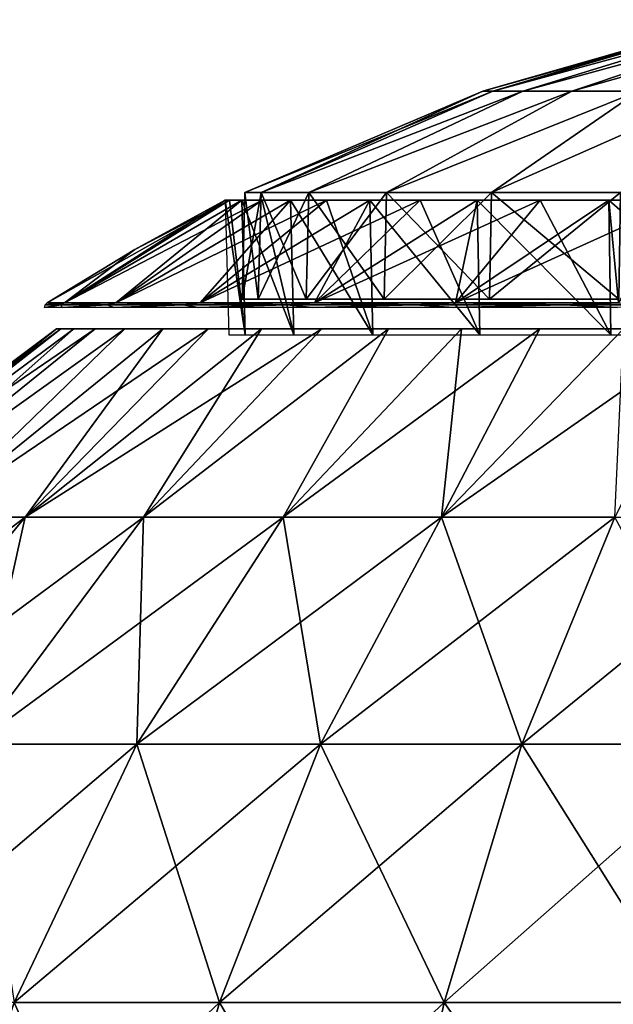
# Model space of a CAD drawing. Header units: millimetres. Extents: x -80 to 80, y -103 to 69.
# Tile 7 of 26: x -44 to -22, y 19 to 56. Entities that reach past the tile are written whole.
import ezdxf

# ---------------------------------------------------------------- set-up
doc = ezdxf.new("R2010")
doc.units = ezdxf.units.MM
doc.header["$LTSCALE"] = 65.185185
for name, color, linetype in [('10', 7, 'CONTINUOUS'), ('11', 7, 'CONTINUOUS'), ('12', 7, 'CONTINUOUS'), ('13', 7, 'CONTINUOUS'), ('5', 7, 'CONTINUOUS'), ('6', 7, 'CONTINUOUS'), ('7', 7, 'CONTINUOUS'), ('8', 7, 'CONTINUOUS'), ('9', 7, 'CONTINUOUS')]:
    doc.layers.add(name, color=color, linetype=linetype)

msp = doc.modelspace()

# ---------------------------------------------------------------- linework, layer by layer
at = {"layer": '10', "color": 5, "linetype": 'Continuous', "true_color": 0x0303ff}
for points in [[(-43.408, 45.729, 44), (-40.072, 47.762, 44), (-36.484, 49.63, 40.619), (-43.408, 45.729, 44)], [(-42.749, 45.729, 36.462), (-43.408, 45.729, 44), (-36.484, 49.63, 40.619), (-42.749, 45.729, 36.462)], [(-40.79, 45.729, 29.154), (-42.749, 45.729, 36.462), (-35.242, 49.63, 33.973), (-40.79, 45.729, 29.154)], [(-35.242, 49.63, 33.973), (-42.749, 45.729, 36.462), (-36.016, 49.63, 37.267), (-35.242, 49.63, 33.973)], [(-36.016, 49.63, 37.267), (-42.749, 45.729, 36.462), (-36.484, 49.63, 40.619), (-36.016, 49.63, 37.267)], [(-37.593, 45.729, 22.296), (-40.79, 45.729, 29.154), (-32.799, 49.63, 27.668), (-37.593, 45.729, 22.296)], [(-32.799, 49.63, 27.668), (-40.79, 45.729, 29.154), (-34.166, 49.63, 30.764), (-32.799, 49.63, 27.668)], [(-34.166, 49.63, 30.764), (-40.79, 45.729, 29.154), (-35.242, 49.63, 33.973), (-34.166, 49.63, 30.764)], [(-40.072, 47.762, 44), (-36.64, 49.63, 44), (-36.484, 49.63, 40.619), (-40.072, 47.762, 44)], [(-31.152, 49.63, 24.711), (-37.593, 45.729, 22.296), (-32.799, 49.63, 27.668), (-31.152, 49.63, 24.711)], [(-29.24, 49.63, 21.919), (-37.593, 45.729, 22.296), (-31.152, 49.63, 24.711), (-29.24, 49.63, 21.919)], [(-33.253, 45.729, 16.098), (-37.593, 45.729, 22.296), (-29.24, 49.63, 21.919), (-33.253, 45.729, 16.098)], [(-27.902, 45.729, 10.747), (-33.253, 45.729, 16.098), (-24.684, 49.63, 16.922), (-27.902, 45.729, 10.747)], [(-27.077, 49.63, 19.316), (-33.253, 45.729, 16.098), (-29.24, 49.63, 21.919), (-27.077, 49.63, 19.316)], [(-24.684, 49.63, 16.922), (-33.253, 45.729, 16.098), (-27.077, 49.63, 19.316), (-24.684, 49.63, 16.922)], [(-22.081, 49.63, 14.76), (-27.902, 45.729, 10.747), (-24.684, 49.63, 16.922), (-22.081, 49.63, 14.76)], [(-19.289, 49.63, 12.848), (-27.902, 45.729, 10.747), (-22.081, 49.63, 14.76), (-19.289, 49.63, 12.848)], [(-21.704, 45.729, 6.407), (-27.902, 45.729, 10.747), (-19.289, 49.63, 12.848), (-21.704, 45.729, 6.407)]]:
    msp.add_3dface(points, dxfattribs=at)
at = {"layer": '11', "color": 5, "linetype": 'Continuous', "true_color": 0x0303ff}
for points in [[(-42.839, 45.561, 36.446), (-43.5, 45.561, 44), (-42.883, 45.657, 36.844), (-42.839, 45.561, 36.446)], [(-42.883, 45.657, 36.844), (-43.5, 45.561, 44), (-43.476, 45.657, 44), (-42.883, 45.657, 36.844)], [(-42.749, 45.729, 36.462), (-42.883, 45.657, 36.844), (-43.476, 45.657, 44), (-42.749, 45.729, 36.462)], [(-43.408, 45.729, 44), (-42.749, 45.729, 36.462), (-43.476, 45.657, 44), (-43.408, 45.729, 44)], [(-42.749, 45.729, 36.462), (-41.12, 45.657, 29.884), (-42.883, 45.657, 36.844), (-42.749, 45.729, 36.462)], [(-41.12, 45.657, 29.884), (-42.839, 45.561, 36.446), (-42.883, 45.657, 36.844), (-41.12, 45.657, 29.884)], [(-40.877, 45.561, 29.122), (-42.839, 45.561, 36.446), (-41.12, 45.657, 29.884), (-40.877, 45.561, 29.122)], [(-42.749, 45.729, 36.462), (-40.79, 45.729, 29.154), (-41.12, 45.657, 29.884), (-42.749, 45.729, 36.462)], [(-40.79, 45.729, 29.154), (-38.236, 45.657, 23.308), (-41.12, 45.657, 29.884), (-40.79, 45.729, 29.154)], [(-38.236, 45.657, 23.308), (-40.877, 45.561, 29.122), (-41.12, 45.657, 29.884), (-38.236, 45.657, 23.308)], [(-37.672, 45.561, 22.25), (-40.877, 45.561, 29.122), (-38.236, 45.657, 23.308), (-37.672, 45.561, 22.25)], [(-40.79, 45.729, 29.154), (-37.593, 45.729, 22.296), (-38.236, 45.657, 23.308), (-40.79, 45.729, 29.154)], [(-37.593, 45.729, 22.296), (-34.308, 45.657, 17.297), (-38.236, 45.657, 23.308), (-37.593, 45.729, 22.296)], [(-34.308, 45.657, 17.297), (-37.672, 45.561, 22.25), (-38.236, 45.657, 23.308), (-34.308, 45.657, 17.297)], [(-33.323, 45.561, 16.039), (-37.672, 45.561, 22.25), (-34.308, 45.657, 17.297), (-33.323, 45.561, 16.039)], [(-37.593, 45.729, 22.296), (-33.253, 45.729, 16.098), (-34.308, 45.657, 17.297), (-37.593, 45.729, 22.296)], [(-33.253, 45.729, 16.098), (-29.445, 45.657, 12.014), (-34.308, 45.657, 17.297), (-33.253, 45.729, 16.098)], [(-29.445, 45.657, 12.014), (-33.323, 45.561, 16.039), (-34.308, 45.657, 17.297), (-29.445, 45.657, 12.014)], [(-27.961, 45.561, 10.677), (-33.323, 45.561, 16.039), (-29.445, 45.657, 12.014), (-27.961, 45.561, 10.677)], [(-33.253, 45.729, 16.098), (-27.902, 45.729, 10.747), (-29.445, 45.657, 12.014), (-33.253, 45.729, 16.098)], [(-27.902, 45.729, 10.747), (-23.779, 45.657, 7.604), (-29.445, 45.657, 12.014), (-27.902, 45.729, 10.747)], [(-23.779, 45.657, 7.604), (-27.961, 45.561, 10.677), (-29.445, 45.657, 12.014), (-23.779, 45.657, 7.604)], [(-21.75, 45.561, 6.328), (-27.961, 45.561, 10.677), (-23.779, 45.657, 7.604), (-21.75, 45.561, 6.328)], [(-27.902, 45.729, 10.747), (-21.704, 45.729, 6.407), (-23.779, 45.657, 7.604), (-27.902, 45.729, 10.747)], [(-21.704, 45.729, 6.407), (-17.464, 45.657, 4.186), (-23.779, 45.657, 7.604), (-21.704, 45.729, 6.407)], [(-17.464, 45.657, 4.186), (-21.75, 45.561, 6.328), (-23.779, 45.657, 7.604), (-17.464, 45.657, 4.186)]]:
    msp.add_3dface(points, dxfattribs=at)
at = {"layer": '12', "color": 5, "linetype": 'Continuous', "true_color": 0x0303ff}
for points in [[(-35.885, 44.514, 37.292), (-36.64, 49.63, 44), (-36.506, 44.514, 44), (-35.885, 44.514, 37.292)], [(-36.484, 49.63, 40.619), (-36.64, 49.63, 44), (-35.885, 44.514, 37.292), (-36.484, 49.63, 40.619)], [(-36.016, 49.63, 37.267), (-36.484, 49.63, 40.619), (-35.885, 44.514, 37.292), (-36.016, 49.63, 37.267)], [(-35.242, 49.63, 33.973), (-36.016, 49.63, 37.267), (-34.041, 44.514, 30.812), (-35.242, 49.63, 33.973)], [(-34.041, 44.514, 30.812), (-36.016, 49.63, 37.267), (-35.885, 44.514, 37.292), (-34.041, 44.514, 30.812)], [(-34.166, 49.63, 30.764), (-35.242, 49.63, 33.973), (-34.041, 44.514, 30.812), (-34.166, 49.63, 30.764)], [(-31.038, 44.514, 24.782), (-34.166, 49.63, 30.764), (-34.041, 44.514, 30.812), (-31.038, 44.514, 24.782)], [(-32.799, 49.63, 27.668), (-34.166, 49.63, 30.764), (-31.038, 44.514, 24.782), (-32.799, 49.63, 27.668)], [(-31.152, 49.63, 24.711), (-32.799, 49.63, 27.668), (-31.038, 44.514, 24.782), (-31.152, 49.63, 24.711)], [(-26.979, 44.514, 19.406), (-31.152, 49.63, 24.711), (-31.038, 44.514, 24.782), (-26.979, 44.514, 19.406)], [(-29.24, 49.63, 21.919), (-31.152, 49.63, 24.711), (-26.979, 44.514, 19.406), (-29.24, 49.63, 21.919)], [(-27.077, 49.63, 19.316), (-29.24, 49.63, 21.919), (-26.979, 44.514, 19.406), (-27.077, 49.63, 19.316)], [(-22, 44.514, 14.867), (-27.077, 49.63, 19.316), (-26.979, 44.514, 19.406), (-22, 44.514, 14.867)], [(-24.684, 49.63, 16.922), (-27.077, 49.63, 19.316), (-22, 44.514, 14.867), (-24.684, 49.63, 16.922)], [(-22.081, 49.63, 14.76), (-24.684, 49.63, 16.922), (-22, 44.514, 14.867), (-22.081, 49.63, 14.76)], [(-19.289, 49.63, 12.848), (-22.081, 49.63, 14.76), (-16.272, 44.514, 11.321), (-19.289, 49.63, 12.848)], [(-16.272, 44.514, 11.321), (-22.081, 49.63, 14.76), (-22, 44.514, 14.867), (-16.272, 44.514, 11.321)]]:
    msp.add_3dface(points, dxfattribs=at)
at = {"layer": '13', "color": 250, "linetype": 'Continuous', "true_color": 0x1c1c1c}
for points in [[(-52.053, 37.596, 51.484), (-43.049, 44.739, 44), (-52.589, 37.596, 44), (-52.053, 37.596, 51.484)], [(-52.589, 37.596, 44), (-42.885, 44.739, 40.248), (-52.053, 37.596, 36.516), (-52.589, 37.596, 44)], [(-43.049, 44.739, 44), (-42.885, 44.739, 40.248), (-52.589, 37.596, 44), (-43.049, 44.739, 44)], [(-50.458, 37.596, 58.816), (-42.395, 44.739, 51.475), (-52.053, 37.596, 51.484), (-50.458, 37.596, 58.816)], [(-42.395, 44.739, 51.475), (-42.885, 44.739, 47.752), (-52.053, 37.596, 51.484), (-42.395, 44.739, 51.475)], [(-42.885, 44.739, 47.752), (-43.049, 44.739, 44), (-52.053, 37.596, 51.484), (-42.885, 44.739, 47.752)], [(-42.885, 44.739, 40.248), (-42.395, 44.739, 36.525), (-52.053, 37.596, 36.516), (-42.885, 44.739, 40.248)], [(-52.053, 37.596, 36.516), (-41.582, 44.739, 32.858), (-50.458, 37.596, 29.184), (-52.053, 37.596, 36.516)], [(-42.395, 44.739, 36.525), (-41.582, 44.739, 32.858), (-52.053, 37.596, 36.516), (-42.395, 44.739, 36.525)], [(-47.836, 37.596, 65.846), (-40.453, 44.739, 58.724), (-50.458, 37.596, 58.816), (-47.836, 37.596, 65.846)], [(-40.453, 44.739, 58.724), (-41.582, 44.739, 55.142), (-50.458, 37.596, 58.816), (-40.453, 44.739, 58.724)], [(-41.582, 44.739, 55.142), (-42.395, 44.739, 51.475), (-50.458, 37.596, 58.816), (-41.582, 44.739, 55.142)], [(-50.458, 37.596, 29.184), (-40.453, 44.739, 29.276), (-47.836, 37.596, 22.154), (-50.458, 37.596, 29.184)], [(-41.582, 44.739, 32.858), (-40.453, 44.739, 29.276), (-50.458, 37.596, 29.184), (-41.582, 44.739, 32.858)], [(-44.24, 37.596, 72.432), (-39.016, 44.739, 62.193), (-47.836, 37.596, 65.846), (-44.24, 37.596, 72.432)], [(-39.016, 44.739, 62.193), (-40.453, 44.739, 58.724), (-47.836, 37.596, 65.846), (-39.016, 44.739, 62.193)], [(-40.453, 44.739, 29.276), (-39.016, 44.739, 25.807), (-47.836, 37.596, 22.154), (-40.453, 44.739, 29.276)], [(-47.836, 37.596, 22.154), (-37.282, 44.739, 22.475), (-44.24, 37.596, 15.568), (-47.836, 37.596, 22.154)], [(-39.016, 44.739, 25.807), (-37.282, 44.739, 22.475), (-47.836, 37.596, 22.154), (-39.016, 44.739, 25.807)], [(-39.744, 37.596, 78.438), (-35.264, 44.739, 68.692), (-44.24, 37.596, 72.432), (-39.744, 37.596, 78.438)], [(-35.264, 44.739, 68.692), (-37.282, 44.739, 65.525), (-44.24, 37.596, 72.432), (-35.264, 44.739, 68.692)], [(-37.282, 44.739, 65.525), (-39.016, 44.739, 62.193), (-44.24, 37.596, 72.432), (-37.282, 44.739, 65.525)], [(-44.24, 37.596, 15.568), (-32.978, 44.739, 16.328), (-39.744, 37.596, 9.562), (-44.24, 37.596, 15.568)], [(-35.264, 44.739, 19.308), (-32.978, 44.739, 16.328), (-44.24, 37.596, 15.568), (-35.264, 44.739, 19.308)], [(-37.282, 44.739, 22.475), (-35.264, 44.739, 19.308), (-44.24, 37.596, 15.568), (-37.282, 44.739, 22.475)], [(-30.44, 44.739, 74.44), (-32.978, 44.739, 71.672), (-39.744, 37.596, 78.438), (-30.44, 44.739, 74.44)], [(-32.978, 44.739, 71.672), (-35.264, 44.739, 68.692), (-39.744, 37.596, 78.438), (-32.978, 44.739, 71.672)], [(-34.438, 37.596, 83.744), (-30.44, 44.739, 74.44), (-39.744, 37.596, 78.438), (-34.438, 37.596, 83.744)], [(-39.744, 37.596, 9.562), (-30.44, 44.739, 13.56), (-34.438, 37.596, 4.256), (-39.744, 37.596, 9.562)], [(-32.978, 44.739, 16.328), (-30.44, 44.739, 13.56), (-39.744, 37.596, 9.562), (-32.978, 44.739, 16.328)], [(-28.432, 37.596, 88.24), (-27.672, 44.739, 76.978), (-34.438, 37.596, 83.744), (-28.432, 37.596, 88.24)], [(-27.672, 44.739, 76.978), (-30.44, 44.739, 74.44), (-34.438, 37.596, 83.744), (-27.672, 44.739, 76.978)], [(-30.44, 44.739, 13.56), (-27.672, 44.739, 11.022), (-34.438, 37.596, 4.256), (-30.44, 44.739, 13.56)], [(-34.438, 37.596, 4.256), (-24.692, 44.739, 8.736), (-28.432, 37.596, -0.24), (-34.438, 37.596, 4.256)], [(-27.672, 44.739, 11.022), (-24.692, 44.739, 8.736), (-34.438, 37.596, 4.256), (-27.672, 44.739, 11.022)], [(-21.846, 37.596, 91.836), (-21.525, 44.739, 81.282), (-28.432, 37.596, 88.24), (-21.846, 37.596, 91.836)], [(-21.525, 44.739, 81.282), (-24.692, 44.739, 79.264), (-28.432, 37.596, 88.24), (-21.525, 44.739, 81.282)], [(-24.692, 44.739, 79.264), (-27.672, 44.739, 76.978), (-28.432, 37.596, 88.24), (-24.692, 44.739, 79.264)], [(-24.692, 44.739, 8.736), (-21.525, 44.739, 6.718), (-28.432, 37.596, -0.24), (-24.692, 44.739, 8.736)], [(-28.432, 37.596, -0.24), (-18.193, 44.739, 4.984), (-21.846, 37.596, -3.836), (-28.432, 37.596, -0.24)], [(-21.525, 44.739, 6.718), (-18.193, 44.739, 4.984), (-28.432, 37.596, -0.24), (-21.525, 44.739, 6.718)], [(-55.566, 28.967, 18.624), (-44.24, 37.596, 15.568), (-51.389, 28.967, 10.974), (-55.566, 28.967, 18.624)], [(-47.836, 37.596, 22.154), (-44.24, 37.596, 15.568), (-55.566, 28.967, 18.624), (-47.836, 37.596, 22.154)], [(-46.166, 28.967, 84.003), (-44.24, 37.596, 72.432), (-51.389, 28.967, 77.026), (-46.166, 28.967, 84.003)], [(-44.24, 37.596, 72.432), (-47.836, 37.596, 65.846), (-51.389, 28.967, 77.026), (-44.24, 37.596, 72.432)], [(-44.24, 37.596, 15.568), (-39.744, 37.596, 9.562), (-51.389, 28.967, 10.974), (-44.24, 37.596, 15.568)], [(-51.389, 28.967, 10.974), (-39.744, 37.596, 9.562), (-46.166, 28.967, 3.997), (-51.389, 28.967, 10.974)], [(-40.003, 28.967, 90.166), (-39.744, 37.596, 78.438), (-46.166, 28.967, 84.003), (-40.003, 28.967, 90.166)], [(-39.744, 37.596, 78.438), (-44.24, 37.596, 72.432), (-46.166, 28.967, 84.003), (-39.744, 37.596, 78.438)], [(-39.744, 37.596, 9.562), (-34.438, 37.596, 4.256), (-46.166, 28.967, 3.997), (-39.744, 37.596, 9.562)], [(-46.166, 28.967, 3.997), (-34.438, 37.596, 4.256), (-40.003, 28.967, -2.166), (-46.166, 28.967, 3.997)], [(-33.026, 28.967, 95.389), (-34.438, 37.596, 83.744), (-40.003, 28.967, 90.166), (-33.026, 28.967, 95.389)], [(-34.438, 37.596, 83.744), (-39.744, 37.596, 78.438), (-40.003, 28.967, 90.166), (-34.438, 37.596, 83.744)], [(-40.003, 28.967, -2.166), (-28.432, 37.596, -0.24), (-33.026, 28.967, -7.389), (-40.003, 28.967, -2.166)], [(-34.438, 37.596, 4.256), (-28.432, 37.596, -0.24), (-40.003, 28.967, -2.166), (-34.438, 37.596, 4.256)], [(-28.432, 37.596, 88.24), (-34.438, 37.596, 83.744), (-33.026, 28.967, 95.389), (-28.432, 37.596, 88.24)], [(-25.376, 28.967, 99.566), (-28.432, 37.596, 88.24), (-33.026, 28.967, 95.389), (-25.376, 28.967, 99.566)], [(-33.026, 28.967, -7.389), (-21.846, 37.596, -3.836), (-25.376, 28.967, -11.566), (-33.026, 28.967, -7.389)], [(-28.432, 37.596, -0.24), (-21.846, 37.596, -3.836), (-33.026, 28.967, -7.389), (-28.432, 37.596, -0.24)], [(-21.846, 37.596, 91.836), (-28.432, 37.596, 88.24), (-25.376, 28.967, 99.566), (-21.846, 37.596, 91.836)], [(-17.21, 28.967, 102.612), (-21.846, 37.596, 91.836), (-25.376, 28.967, 99.566), (-17.21, 28.967, 102.612)], [(-25.376, 28.967, -11.566), (-14.816, 37.596, -6.458), (-17.21, 28.967, -14.612), (-25.376, 28.967, -11.566)], [(-21.846, 37.596, -3.836), (-14.816, 37.596, -6.458), (-25.376, 28.967, -11.566), (-21.846, 37.596, -3.836)], [(-51.53, 19.154, -0.651), (-40.003, 28.967, -2.166), (-44.651, 19.154, -7.53), (-51.53, 19.154, -0.651)], [(-46.166, 28.967, 3.997), (-40.003, 28.967, -2.166), (-51.53, 19.154, -0.651), (-46.166, 28.967, 3.997)], [(-40.003, 28.967, 90.166), (-46.166, 28.967, 84.003), (-44.651, 19.154, 95.53), (-40.003, 28.967, 90.166)], [(-36.863, 19.154, 101.36), (-40.003, 28.967, 90.166), (-44.651, 19.154, 95.53), (-36.863, 19.154, 101.36)], [(-40.003, 28.967, -2.166), (-33.026, 28.967, -7.389), (-44.651, 19.154, -7.53), (-40.003, 28.967, -2.166)], [(-44.651, 19.154, -7.53), (-33.026, 28.967, -7.389), (-36.863, 19.154, -13.36), (-44.651, 19.154, -7.53)], [(-33.026, 28.967, 95.389), (-40.003, 28.967, 90.166), (-36.863, 19.154, 101.36), (-33.026, 28.967, 95.389)], [(-28.325, 19.154, 106.022), (-33.026, 28.967, 95.389), (-36.863, 19.154, 101.36), (-28.325, 19.154, 106.022)], [(-36.863, 19.154, -13.36), (-25.376, 28.967, -11.566), (-28.325, 19.154, -18.022), (-36.863, 19.154, -13.36)], [(-33.026, 28.967, -7.389), (-25.376, 28.967, -11.566), (-36.863, 19.154, -13.36), (-33.026, 28.967, -7.389)], [(-25.376, 28.967, 99.566), (-33.026, 28.967, 95.389), (-28.325, 19.154, 106.022), (-25.376, 28.967, 99.566)], [(-19.21, 19.154, 109.422), (-25.376, 28.967, 99.566), (-28.325, 19.154, 106.022), (-19.21, 19.154, 109.422)], [(-28.325, 19.154, -18.022), (-17.21, 28.967, -14.612), (-19.21, 19.154, -21.422), (-28.325, 19.154, -18.022)], [(-25.376, 28.967, -11.566), (-17.21, 28.967, -14.612), (-28.325, 19.154, -18.022), (-25.376, 28.967, -11.566)], [(-17.21, 28.967, 102.612), (-25.376, 28.967, 99.566), (-19.21, 19.154, 109.422), (-17.21, 28.967, 102.612)], [(-39.855, 8.382, 106.016), (-44.651, 19.154, 95.53), (-48.276, 8.382, 99.713), (-39.855, 8.382, 106.016)], [(-44.651, 19.154, -7.53), (-36.863, 19.154, -13.36), (-48.276, 8.382, -11.713), (-44.651, 19.154, -7.53)], [(-48.276, 8.382, -11.713), (-36.863, 19.154, -13.36), (-39.855, 8.382, -18.016), (-48.276, 8.382, -11.713)], [(-36.863, 19.154, 101.36), (-44.651, 19.154, 95.53), (-39.855, 8.382, 106.016), (-36.863, 19.154, 101.36)], [(-30.624, 8.382, 111.057), (-36.863, 19.154, 101.36), (-39.855, 8.382, 106.016), (-30.624, 8.382, 111.057)], [(-36.863, 19.154, -13.36), (-28.325, 19.154, -18.022), (-39.855, 8.382, -18.016), (-36.863, 19.154, -13.36)], [(-39.855, 8.382, -18.016), (-28.325, 19.154, -18.022), (-30.624, 8.382, -23.057), (-39.855, 8.382, -18.016)], [(-28.325, 19.154, 106.022), (-36.863, 19.154, 101.36), (-30.624, 8.382, 111.057), (-28.325, 19.154, 106.022)], [(-30.624, 8.382, -23.057), (-19.21, 19.154, -21.422), (-20.769, 8.382, -26.733), (-30.624, 8.382, -23.057)], [(-20.769, 8.382, 114.733), (-28.325, 19.154, 106.022), (-30.624, 8.382, 111.057), (-20.769, 8.382, 114.733)], [(-28.325, 19.154, -18.022), (-19.21, 19.154, -21.422), (-30.624, 8.382, -23.057), (-28.325, 19.154, -18.022)], [(-19.21, 19.154, 109.422), (-28.325, 19.154, 106.022), (-20.769, 8.382, 114.733), (-19.21, 19.154, 109.422)]]:
    msp.add_3dface(points, dxfattribs=at)
at = {"layer": '5', "color": 18, "linetype": 'Continuous', "true_color": 0x640303}
for points in [[(-26.862, 53.769, 44), (-26.479, 53.769, 48.518), (-17.409, 56.487, 44), (-26.862, 53.769, 44)], [(-26.479, 53.769, 48.518), (-25.342, 53.769, 52.908), (-16.505, 56.487, 49.535), (-26.479, 53.769, 48.518)], [(-17.409, 56.487, 44), (-26.479, 53.769, 48.518), (-17.181, 56.487, 46.804), (-17.409, 56.487, 44)], [(-17.181, 56.487, 46.804), (-26.479, 53.769, 48.518), (-16.505, 56.487, 49.535), (-17.181, 56.487, 46.804)], [(-25.342, 53.769, 52.908), (-23.482, 53.769, 57.044), (-15.398, 56.487, 52.122), (-25.342, 53.769, 52.908)], [(-16.505, 56.487, 49.535), (-25.342, 53.769, 52.908), (-15.398, 56.487, 52.122), (-16.505, 56.487, 49.535)], [(-23.482, 53.769, 57.044), (-20.954, 53.769, 60.808), (-13.889, 56.487, 54.496), (-23.482, 53.769, 57.044)], [(-15.398, 56.487, 52.122), (-23.482, 53.769, 57.044), (-13.889, 56.487, 54.496), (-15.398, 56.487, 52.122)], [(-35.894, 49.923, 44), (-35.283, 49.923, 50.595), (-26.862, 53.769, 44), (-35.894, 49.923, 44)], [(-35.283, 49.923, 50.595), (-33.47, 49.923, 56.966), (-25.342, 53.769, 52.908), (-35.283, 49.923, 50.595)], [(-26.862, 53.769, 44), (-35.283, 49.923, 50.595), (-26.479, 53.769, 48.518), (-26.862, 53.769, 44)], [(-26.479, 53.769, 48.518), (-35.283, 49.923, 50.595), (-25.342, 53.769, 52.908), (-26.479, 53.769, 48.518)], [(-33.47, 49.923, 56.966), (-30.518, 49.923, 62.896), (-23.482, 53.769, 57.044), (-33.47, 49.923, 56.966)], [(-25.342, 53.769, 52.908), (-33.47, 49.923, 56.966), (-23.482, 53.769, 57.044), (-25.342, 53.769, 52.908)], [(-30.518, 49.923, 62.896), (-26.526, 49.923, 68.182), (-20.954, 53.769, 60.808), (-30.518, 49.923, 62.896)], [(-23.482, 53.769, 57.044), (-30.518, 49.923, 62.896), (-20.954, 53.769, 60.808), (-23.482, 53.769, 57.044)], [(-26.526, 49.923, 68.182), (-21.631, 49.923, 72.644), (-17.828, 53.769, 64.093), (-26.526, 49.923, 68.182)], [(-20.954, 53.769, 60.808), (-26.526, 49.923, 68.182), (-17.828, 53.769, 64.093), (-20.954, 53.769, 60.808)]]:
    msp.add_3dface(points, dxfattribs=at)
at = {"layer": '6', "color": 18, "linetype": 'Continuous', "true_color": 0x640303}
for points in [[(-26.862, 53.769, 44), (-17.409, 56.487, 44), (-17.181, 56.487, 41.196), (-26.862, 53.769, 44)], [(-26.862, 53.769, 44), (-17.181, 56.487, 41.196), (-26.479, 53.769, 39.482), (-26.862, 53.769, 44)], [(-26.479, 53.769, 39.482), (-16.505, 56.487, 38.465), (-25.342, 53.769, 35.092), (-26.479, 53.769, 39.482)], [(-17.181, 56.487, 41.196), (-16.505, 56.487, 38.465), (-26.479, 53.769, 39.482), (-17.181, 56.487, 41.196)], [(-25.342, 53.769, 35.092), (-15.398, 56.487, 35.878), (-23.482, 53.769, 30.956), (-25.342, 53.769, 35.092)], [(-16.505, 56.487, 38.465), (-15.398, 56.487, 35.878), (-25.342, 53.769, 35.092), (-16.505, 56.487, 38.465)], [(-15.398, 56.487, 35.878), (-13.889, 56.487, 33.504), (-23.482, 53.769, 30.956), (-15.398, 56.487, 35.878)], [(-23.482, 53.769, 30.956), (-13.889, 56.487, 33.504), (-20.954, 53.769, 27.192), (-23.482, 53.769, 30.956)], [(-35.894, 49.923, 44), (-26.479, 53.769, 39.482), (-35.283, 49.923, 37.405), (-35.894, 49.923, 44)], [(-35.894, 49.923, 44), (-26.862, 53.769, 44), (-26.479, 53.769, 39.482), (-35.894, 49.923, 44)], [(-35.283, 49.923, 37.405), (-25.342, 53.769, 35.092), (-33.47, 49.923, 31.034), (-35.283, 49.923, 37.405)], [(-26.479, 53.769, 39.482), (-25.342, 53.769, 35.092), (-35.283, 49.923, 37.405), (-26.479, 53.769, 39.482)], [(-33.47, 49.923, 31.034), (-23.482, 53.769, 30.956), (-30.518, 49.923, 25.104), (-33.47, 49.923, 31.034)], [(-25.342, 53.769, 35.092), (-23.482, 53.769, 30.956), (-33.47, 49.923, 31.034), (-25.342, 53.769, 35.092)], [(-23.482, 53.769, 30.956), (-20.954, 53.769, 27.192), (-30.518, 49.923, 25.104), (-23.482, 53.769, 30.956)], [(-30.518, 49.923, 25.104), (-20.954, 53.769, 27.192), (-26.526, 49.923, 19.818), (-30.518, 49.923, 25.104)], [(-20.954, 53.769, 27.192), (-17.828, 53.769, 23.907), (-26.526, 49.923, 19.818), (-20.954, 53.769, 27.192)], [(-26.526, 49.923, 19.818), (-17.828, 53.769, 23.907), (-21.631, 49.923, 15.356), (-26.526, 49.923, 19.818)]]:
    msp.add_3dface(points, dxfattribs=at)
at = {"layer": '7', "color": 18, "linetype": 'Continuous', "true_color": 0x640303}
for points in [[(-36, 45.87, 44), (-35.283, 49.923, 37.405), (-35.387, 45.87, 37.385), (-36, 45.87, 44)], [(-35.894, 49.923, 44), (-35.283, 49.923, 37.405), (-36, 45.87, 44), (-35.894, 49.923, 44)], [(-35.387, 45.87, 37.385), (-33.47, 49.923, 31.034), (-33.569, 45.87, 30.995), (-35.387, 45.87, 37.385)], [(-35.283, 49.923, 37.405), (-33.47, 49.923, 31.034), (-35.387, 45.87, 37.385), (-35.283, 49.923, 37.405)], [(-33.569, 45.87, 30.995), (-30.518, 49.923, 25.104), (-30.608, 45.87, 25.048), (-33.569, 45.87, 30.995)], [(-33.47, 49.923, 31.034), (-30.518, 49.923, 25.104), (-33.569, 45.87, 30.995), (-33.47, 49.923, 31.034)], [(-30.608, 45.87, 25.048), (-26.526, 49.923, 19.818), (-26.604, 45.87, 19.747), (-30.608, 45.87, 25.048)], [(-30.518, 49.923, 25.104), (-26.526, 49.923, 19.818), (-30.608, 45.87, 25.048), (-30.518, 49.923, 25.104)], [(-26.604, 45.87, 19.747), (-21.631, 49.923, 15.356), (-21.695, 45.87, 15.271), (-26.604, 45.87, 19.747)], [(-26.526, 49.923, 19.818), (-21.631, 49.923, 15.356), (-26.604, 45.87, 19.747), (-26.526, 49.923, 19.818)]]:
    msp.add_3dface(points, dxfattribs=at)
at = {"layer": '8', "color": 18, "linetype": 'Continuous', "true_color": 0x640303}
for points in [[(-35.894, 49.923, 44), (-36, 45.87, 44), (-35.387, 45.87, 50.615), (-35.894, 49.923, 44)], [(-35.283, 49.923, 50.595), (-35.894, 49.923, 44), (-35.387, 45.87, 50.615), (-35.283, 49.923, 50.595)], [(-33.569, 45.87, 57.005), (-35.283, 49.923, 50.595), (-35.387, 45.87, 50.615), (-33.569, 45.87, 57.005)], [(-33.47, 49.923, 56.966), (-35.283, 49.923, 50.595), (-33.569, 45.87, 57.005), (-33.47, 49.923, 56.966)], [(-30.608, 45.87, 62.952), (-33.47, 49.923, 56.966), (-33.569, 45.87, 57.005), (-30.608, 45.87, 62.952)], [(-30.518, 49.923, 62.896), (-33.47, 49.923, 56.966), (-30.608, 45.87, 62.952), (-30.518, 49.923, 62.896)], [(-26.604, 45.87, 68.253), (-30.518, 49.923, 62.896), (-30.608, 45.87, 62.952), (-26.604, 45.87, 68.253)], [(-26.526, 49.923, 68.182), (-30.518, 49.923, 62.896), (-26.604, 45.87, 68.253), (-26.526, 49.923, 68.182)], [(-21.695, 45.87, 72.729), (-26.526, 49.923, 68.182), (-26.604, 45.87, 68.253), (-21.695, 45.87, 72.729)], [(-21.631, 49.923, 72.644), (-26.526, 49.923, 68.182), (-21.695, 45.87, 72.729), (-21.631, 49.923, 72.644)]]:
    msp.add_3dface(points, dxfattribs=at)
at = {"layer": '9', "color": 5, "linetype": 'Continuous', "true_color": 0x0303ff}
for points in [[(-36.484, 49.63, 47.381), (-42.749, 45.729, 51.538), (-36.016, 49.63, 50.733), (-36.484, 49.63, 47.381)], [(-36.64, 49.63, 44), (-42.749, 45.729, 51.538), (-36.484, 49.63, 47.381), (-36.64, 49.63, 44)], [(-40.072, 47.762, 44), (-42.749, 45.729, 51.538), (-36.64, 49.63, 44), (-40.072, 47.762, 44)], [(-42.749, 45.729, 51.538), (-40.79, 45.729, 58.846), (-36.016, 49.63, 50.733), (-42.749, 45.729, 51.538)], [(-35.242, 49.63, 54.027), (-40.79, 45.729, 58.846), (-34.166, 49.63, 57.236), (-35.242, 49.63, 54.027)], [(-36.016, 49.63, 50.733), (-40.79, 45.729, 58.846), (-35.242, 49.63, 54.027), (-36.016, 49.63, 50.733)], [(-40.79, 45.729, 58.846), (-37.593, 45.729, 65.704), (-34.166, 49.63, 57.236), (-40.79, 45.729, 58.846)], [(-32.799, 49.63, 60.332), (-37.593, 45.729, 65.704), (-31.152, 49.63, 63.289), (-32.799, 49.63, 60.332)], [(-34.166, 49.63, 57.236), (-37.593, 45.729, 65.704), (-32.799, 49.63, 60.332), (-34.166, 49.63, 57.236)], [(-37.593, 45.729, 65.704), (-33.253, 45.729, 71.902), (-31.152, 49.63, 63.289), (-37.593, 45.729, 65.704)], [(-33.253, 45.729, 71.902), (-27.902, 45.729, 77.253), (-27.077, 49.63, 68.684), (-33.253, 45.729, 71.902)], [(-29.24, 49.63, 66.081), (-33.253, 45.729, 71.902), (-27.077, 49.63, 68.684), (-29.24, 49.63, 66.081)], [(-31.152, 49.63, 63.289), (-33.253, 45.729, 71.902), (-29.24, 49.63, 66.081), (-31.152, 49.63, 63.289)], [(-27.902, 45.729, 77.253), (-21.704, 45.729, 81.593), (-22.081, 49.63, 73.24), (-27.902, 45.729, 77.253)], [(-27.077, 49.63, 68.684), (-27.902, 45.729, 77.253), (-24.684, 49.63, 71.078), (-27.077, 49.63, 68.684)], [(-24.684, 49.63, 71.078), (-27.902, 45.729, 77.253), (-22.081, 49.63, 73.24), (-24.684, 49.63, 71.078)], [(-22.081, 49.63, 73.24), (-21.704, 45.729, 81.593), (-19.289, 49.63, 75.152), (-22.081, 49.63, 73.24)], [(-43.408, 45.729, 44), (-42.749, 45.729, 51.538), (-40.072, 47.762, 44), (-43.408, 45.729, 44)]]:
    msp.add_3dface(points, dxfattribs=at)

doc.saveas('drawing.dxf')
